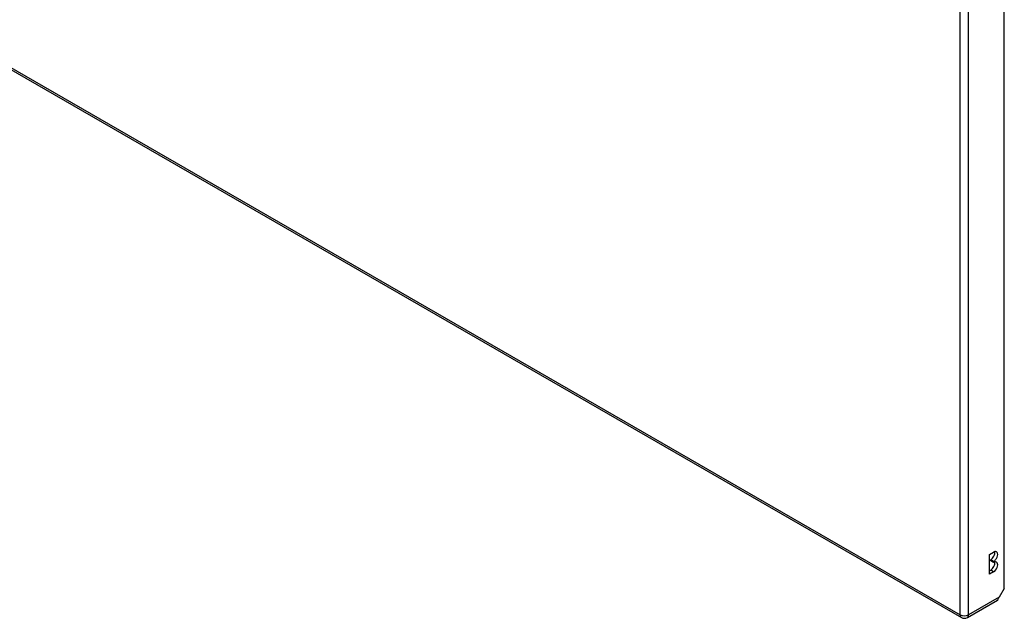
# Model space of a CAD drawing. Header units: inches. Extents: x 7 to 228, y 17 to 114.
# Tile 132 of 143: x 212 to 228, y 73 to 83. Entities that reach past the tile are written whole.
import ezdxf

# ---------------------------------------------------------------- set-up
doc = ezdxf.new("R2010")
doc.units = ezdxf.units.IN
doc.header["$MEASUREMENT"] = 0
doc.layers.add('Visible Edges(ANSI)', color=7, linetype='Continuous', lineweight=25)
doc.layers.add('Visible Tangent Edges(ANSI)', color=7, linetype='Continuous', lineweight=25)

msp = doc.modelspace()

# ---------------------------------------------------------------- linework, layer by layer
at = {"layer": 'Visible Edges(ANSI)'}
for p, q in [((193.486, 92.172), (227.148, 72.788)), ((227.858, 73.269), (227.858, 87.66)), ((227.614, 73.831), (227.681, 73.87)), ((227.614, 73.504), (227.614, 73.831)), ((227.633, 73.726), (227.633, 73.742)), ((227.681, 73.714), (227.633, 73.742)), ((227.681, 73.698), (227.633, 73.726)), ((227.681, 73.714), (227.681, 73.698)), ((227.614, 73.559), (227.633, 73.57)), ((227.681, 73.543), (227.614, 73.504)), ((227.858, 73.269), (227.775, 73.126)), ((227.247, 72.788), (227.743, 73.073))]:
    msp.add_line(p, q, dxfattribs=at)
msp.add_arc((227.197, 72.874), 0.099, 240.064, 299.936, dxfattribs=at)
for centre, major_axis, ratio, start_param, end_param in [((227.633, 73.82), (0.0474, 0.0823), 0.578093, 3.925057, 5.753614), ((227.681, 73.792), (0.0474, 0.0823), 0.578093, 3.925057, 7.06665), ((227.633, 73.648), (0.0474, 0.0823), 0.578093, 3.925057, 5.753614), ((227.681, 73.62), (0.0474, 0.0823), 0.578093, 3.925057, 7.06665), ((227.705, 73.166), (-0.07, -0.121), 0.576978, 1.399191, 1.571763), ((227.693, 73.159), (0.0494, -0.0858), 0.578093, 0, 0.614759)]:
    msp.add_ellipse(centre, major_axis=major_axis, ratio=ratio, start_param=start_param, end_param=end_param, dxfattribs=at)
at = {"layer": 'Visible Tangent Edges(ANSI)'}
for p, q in [((193.466, 92.218), (227.127, 72.833)), ((227.127, 72.833), (227.127, 87.32)), ((227.267, 72.833), (227.267, 87.32)), ((227.681, 73.543), (227.633, 73.57)), ((227.775, 73.126), (227.267, 72.833))]:
    msp.add_line(p, q, dxfattribs=at)
for major_axis, ratio, start_param, end_param in [((-0.0494, -0.0858), 0.578093, 5.495853, 6.283185), ((0.099, 0), 0.575862, 3.926991, 5.497787), ((0.0494, -0.0858), 0.578093, 0, 0.787332)]:
    msp.add_ellipse((227.197, 72.874), major_axis=major_axis, ratio=ratio, start_param=start_param, end_param=end_param, dxfattribs=at)

doc.saveas('drawing.dxf')
